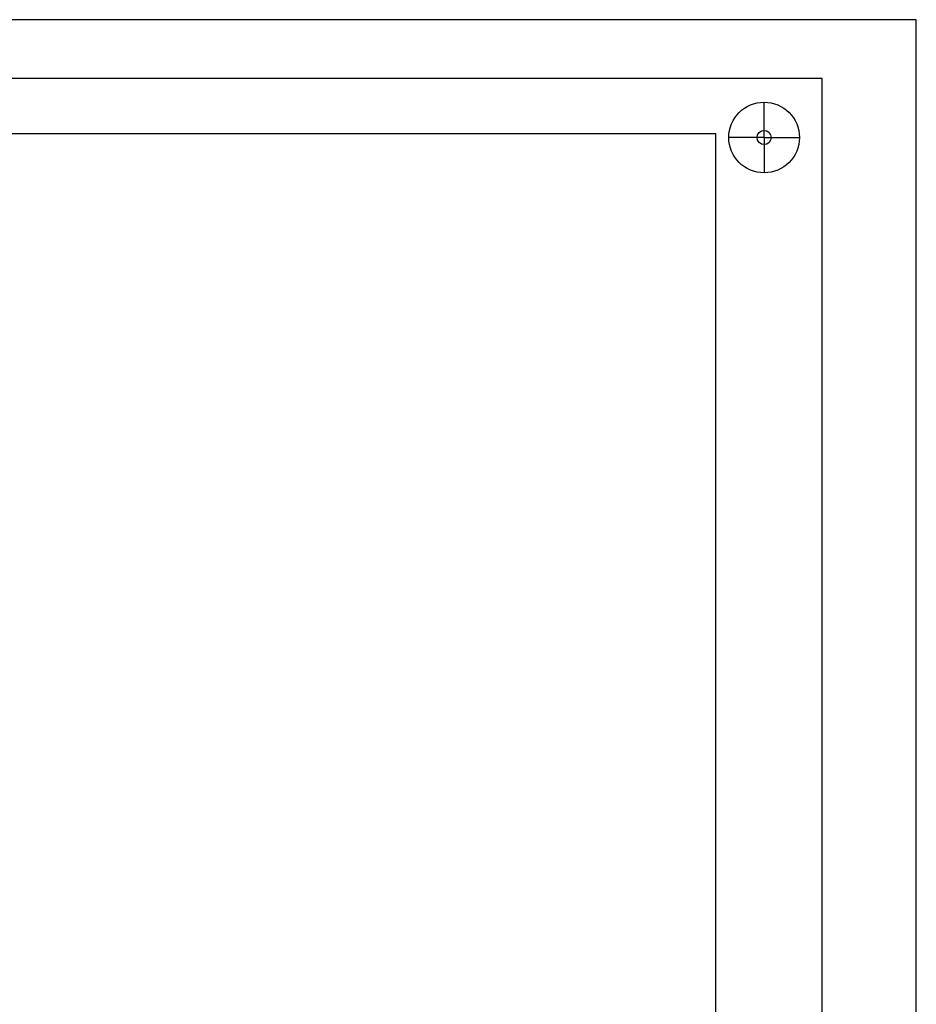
# Model space of a CAD drawing. Header units: centimetres. Extents: x -4250 to -484, y 169 to 6592.
# Tile 67 of 178: x -822 to -783, y 2639 to 2681. Entities that reach past the tile are written whole.
import ezdxf

# ---------------------------------------------------------------- set-up
doc = ezdxf.new("R2010")
doc.units = ezdxf.units.CM
doc.layers.add('1', color=7, linetype='Continuous')

# ---------------------------------------------------------------- blocks, each defined once
blk = doc.blocks.new('108361_568740629')
for q in [(69.543, 49), (68.043, 47.5), (69.543, 46), (71.043, 47.5)]:
    blk.add_line((69.543, 47.5), q)
for points in [[(0, 50), (0, 0), (72, 0), (72, 50)], [(4.5, 47.65), (4.5, 2.35), (67.5, 2.35), (67.5, 47.65)]]:
    blk.add_lwpolyline(points, close=True)
for radius in [1.5, 0.3]:
    blk.add_circle((69.543, 47.5), radius)
at = {"flags": 1}
for tag, p in [('BD', (74.741, 16.453)), ('NK', (74.741, 14.461)), ('TYP', (74.741, 12.861)), ('PO', (74.741, 11.323))]:
    blk.add_attdef(tag, p, '', height=1, dxfattribs=at)

msp = doc.modelspace()

# ---------------------------------------------------------------- linework, layer by layer
at = {"color": 3}
msp.add_lwpolyline([(-863.4664, 2680.6773), (-863.4664, 2480.6773), (-783.4664, 2480.6773), (-783.4664, 2680.6773)], close=True, dxfattribs=at)
msp.add_lwpolyline([(-859.4664, 2483.1773), (-787.4664, 2483.1773), (-787.4664, 2678.1773), (-859.4664, 2678.1773)], close=True)

# ---------------------------------------------------------------- block references
at = {"layer": '1'}
msp.add_blockref('108361_568740629', (-859.4664, 2628.1773), dxfattribs=at)

doc.saveas('drawing.dxf')
